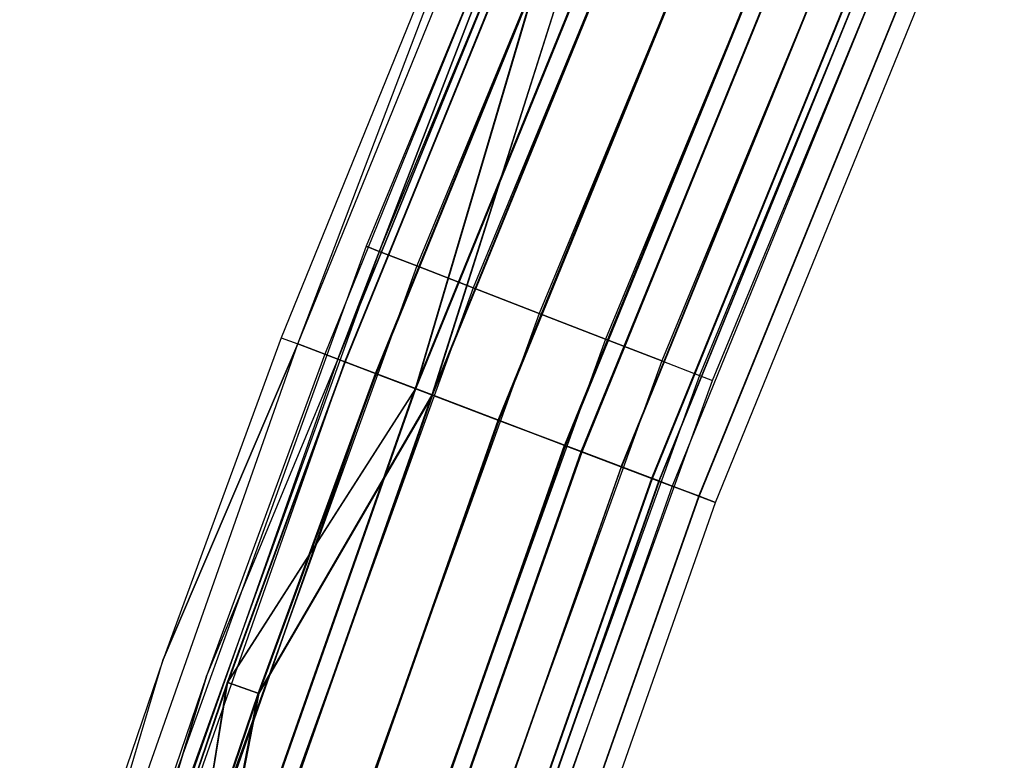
# Model space of a CAD drawing. Extents: x -176 to 176, y -176 to 176.
# Tile 84 of 208: x -167 to -156, y 58 to 66. Entities that reach past the tile are written whole.
import ezdxf

# ---------------------------------------------------------------- set-up
doc = ezdxf.new("R2010")
doc.units = 0
doc.header["$LTSCALE"] = 25.4
doc.layers.get('0').update_dxf_attribs({"linetype": 'CONTINUOUS'})

# ---------------------------------------------------------------- blocks, each defined once
blk = doc.blocks.new('BIURKOWA_B_STL')
at = {"color": 0}
for p, q in [((-160.089, 70.686, 408), (-163.183, 63.217, 408)), ((-160.089, 70.686, 408), (-163.183, 63.217, 408)), ((-160.089, 70.686, 197), (-163.183, 63.217, 197)), ((-160.089, 70.686, 197), (-163.183, 63.217, 197)), ((-159.95, 70.625, 408.765), (-163.041, 63.162, 408.765)), ((-159.95, 70.625, 408.765), (-163.041, 63.162, 408.765)), ((-159.95, 70.625, 407.235), (-163.041, 63.162, 407.235)), ((-159.95, 70.625, 407.235), (-163.041, 63.162, 407.235)), ((-159.95, 70.625, 197.765), (-163.041, 63.162, 197.765)), ((-159.95, 70.625, 197.765), (-163.041, 63.162, 197.765)), ((-159.95, 70.625, 196.235), (-163.041, 63.162, 196.235)), ((-159.95, 70.625, 196.235), (-163.041, 63.162, 196.235)), ((-159.553, 70.45, 409.414), (-162.636, 63.006, 409.414)), ((-159.553, 70.45, 409.414), (-162.636, 63.006, 409.414)), ((-159.553, 70.45, 406.586), (-162.636, 63.006, 406.586)), ((-159.553, 70.45, 406.586), (-162.636, 63.006, 406.586)), ((-159.553, 70.45, 198.414), (-162.636, 63.006, 198.414)), ((-159.553, 70.45, 198.414), (-162.636, 63.006, 198.414)), ((-159.553, 70.45, 195.586), (-162.636, 63.006, 195.586)), ((-159.553, 70.45, 195.586), (-162.636, 63.006, 195.586)), ((-158.959, 70.187, 409.848), (-162.031, 62.771, 409.848)), ((-158.959, 70.187, 409.848), (-162.031, 62.771, 409.848)), ((-158.959, 70.187, 406.152), (-162.031, 62.771, 406.152)), ((-158.959, 70.187, 406.152), (-162.031, 62.771, 406.152)), ((-158.959, 70.187, 198.848), (-162.031, 62.771, 198.848)), ((-158.959, 70.187, 198.848), (-162.031, 62.771, 198.848)), ((-158.959, 70.187, 195.152), (-162.031, 62.771, 195.152)), ((-158.959, 70.187, 195.152), (-162.031, 62.771, 195.152)), ((-163.918, 62.166, 196.044), (-160.723, 70.013, 196.044)), ((-163.918, 62.166, 196.044), (-160.723, 70.013, 196.044)), ((-163.917, 62.166, 408.957), (-160.723, 70.012, 408.957)), ((-163.917, 62.166, 408.957), (-160.723, 70.012, 408.957)), ((-160.971, 69.919, 408), (-164.095, 62.233, 408)), ((-160.971, 69.919, 197), (-164.095, 62.233, 197)), ((-160.971, 69.919, 408), (-164.095, 62.233, 408)), ((-160.971, 69.919, 197), (-164.095, 62.233, 197)), ((-163.918, 62.166, 196.044), (-160.971, 69.919, 197)), ((-163.918, 62.166, 196.044), (-160.971, 69.919, 197)), ((-163.917, 62.166, 408.957), (-160.971, 69.919, 408)), ((-163.917, 62.166, 408.957), (-160.971, 69.919, 408)), ((-158.259, 69.878, 410), (-161.318, 62.495, 410)), ((-158.259, 69.878, 410), (-161.318, 62.495, 410)), ((-158.259, 69.878, 406), (-161.318, 62.495, 406)), ((-158.259, 69.878, 406), (-161.318, 62.495, 406)), ((-158.259, 69.878, 199), (-161.318, 62.495, 199)), ((-158.259, 69.878, 199), (-161.318, 62.495, 199)), ((-158.259, 69.878, 195), (-161.318, 62.495, 195)), ((-158.259, 69.878, 195), (-161.318, 62.495, 195)), ((-160.299, 69.828, 196.235), (-163.486, 62.002, 196.235)), ((-160.299, 69.828, 196.235), (-163.486, 62.002, 196.235)), ((-163.486, 62.002, 408.765), (-160.299, 69.828, 408.765)), ((-163.486, 62.002, 408.765), (-160.299, 69.828, 408.765)), ((-163.411, 61.974, 409.768), (-160.226, 69.796, 409.768)), ((-163.411, 61.974, 409.768), (-160.226, 69.796, 409.768)), ((-163.411, 61.974, 195.233), (-160.226, 69.796, 195.233)), ((-163.411, 61.974, 195.233), (-160.226, 69.796, 195.233)), ((-160.512, 69.72, 197), (-163.628, 62.056, 197)), ((-160.512, 69.72, 408), (-163.628, 62.056, 408)), ((-160.512, 69.72, 197), (-163.628, 62.056, 197)), ((-160.512, 69.72, 408), (-163.628, 62.056, 408)), ((-160.512, 69.72, 197), (-163.486, 62.002, 196.235)), ((-160.512, 69.72, 197), (-163.486, 62.002, 196.235)), ((-163.486, 62.002, 408.765), (-160.512, 69.72, 408)), ((-163.486, 62.002, 408.765), (-160.512, 69.72, 408)), ((-160.299, 69.628, 406.232), (-163.411, 61.974, 406.232)), ((-160.299, 69.628, 406.232), (-163.411, 61.974, 406.232)), ((-160.294, 69.625, 198.773), (-163.406, 61.972, 198.773)), ((-160.294, 69.625, 198.773), (-163.406, 61.972, 198.773)), ((-159.902, 69.655, 195.587), (-163.081, 61.848, 195.587)), ((-159.902, 69.655, 195.587), (-163.081, 61.848, 195.587)), ((-159.902, 69.655, 409.414), (-163.08, 61.848, 409.414)), ((-159.902, 69.655, 409.414), (-163.08, 61.848, 409.414)), ((-162.652, 61.686, 405.69), (-160.299, 69.628, 406.232)), ((-162.652, 61.686, 405.69), (-160.299, 69.628, 406.232)), ((-162.646, 61.684, 199.312), (-160.294, 69.625, 198.773)), ((-162.646, 61.684, 199.312), (-160.294, 69.625, 198.773)), ((-157.559, 69.569, 409.848), (-160.604, 62.218, 409.848)), ((-157.559, 69.569, 409.848), (-160.604, 62.218, 409.848)), ((-157.559, 69.569, 406.152), (-160.604, 62.218, 406.152)), ((-157.559, 69.569, 406.152), (-160.604, 62.218, 406.152)), ((-157.559, 69.569, 198.848), (-160.604, 62.218, 198.848)), ((-157.559, 69.569, 198.848), (-160.604, 62.218, 198.848)), ((-157.559, 69.569, 195.152), (-160.604, 62.218, 195.152)), ((-157.559, 69.569, 195.152), (-160.604, 62.218, 195.152)), ((-163.08, 61.848, 406.586), (-159.975, 69.487, 406.586)), ((-163.08, 61.848, 406.586), (-159.975, 69.487, 406.586)), ((-159.97, 69.485, 198.42), (-163.075, 61.846, 198.42)), ((-159.97, 69.485, 198.42), (-163.075, 61.846, 198.42)), ((-162.654, 61.686, 194.691), (-159.484, 69.473, 194.691)), ((-162.654, 61.686, 194.691), (-159.484, 69.473, 194.691)), ((-162.652, 61.686, 410.31), (-159.482, 69.472, 410.31)), ((-162.652, 61.686, 410.31), (-159.482, 69.472, 410.31)), ((-162.652, 61.686, 405.69), (-159.482, 69.472, 405.69)), ((-162.652, 61.686, 405.69), (-159.482, 69.472, 405.69)), ((-162.646, 61.684, 199.312), (-159.476, 69.469, 199.312)), ((-162.646, 61.684, 199.312), (-159.476, 69.469, 199.312)), ((-159.975, 69.487, 406.586), (-162.473, 61.618, 406.152)), ((-159.975, 69.487, 406.586), (-162.473, 61.618, 406.152)), ((-162.467, 61.616, 198.851), (-159.97, 69.485, 198.42)), ((-162.467, 61.616, 198.851), (-159.97, 69.485, 198.42)), ((-159.308, 69.396, 195.153), (-162.475, 61.619, 195.153)), ((-159.308, 69.396, 195.153), (-162.475, 61.619, 195.153)), ((-159.307, 69.396, 406.152), (-162.473, 61.618, 406.152)), ((-159.307, 69.396, 409.848), (-162.473, 61.618, 409.848)), ((-159.307, 69.396, 406.152), (-162.473, 61.618, 406.152)), ((-159.307, 69.396, 409.848), (-162.473, 61.618, 409.848)), ((-162.467, 61.616, 198.851), (-159.301, 69.393, 198.851)), ((-162.467, 61.616, 198.851), (-159.301, 69.393, 198.851)), ((-156.966, 69.307, 409.414), (-159.999, 61.984, 409.414)), ((-156.966, 69.307, 409.414), (-159.999, 61.984, 409.414)), ((-156.966, 69.307, 406.586), (-159.999, 61.984, 406.586)), ((-156.966, 69.307, 406.586), (-159.999, 61.984, 406.586)), ((-156.966, 69.307, 198.414), (-159.999, 61.984, 198.414)), ((-156.966, 69.307, 198.414), (-159.999, 61.984, 198.414)), ((-156.966, 69.307, 195.586), (-159.999, 61.984, 195.586)), ((-156.966, 69.307, 195.586), (-159.999, 61.984, 195.586)), ((-156.569, 69.132, 408.765), (-159.595, 61.827, 408.765)), ((-156.569, 69.132, 408.765), (-159.595, 61.827, 408.765)), ((-156.569, 69.132, 407.235), (-159.595, 61.827, 407.235)), ((-156.569, 69.132, 407.235), (-159.595, 61.827, 407.235)), ((-156.569, 69.132, 197.765), (-159.595, 61.827, 197.765)), ((-156.569, 69.132, 197.765), (-159.595, 61.827, 197.765)), ((-156.569, 69.132, 196.235), (-159.595, 61.827, 196.235)), ((-156.569, 69.132, 196.235), (-159.595, 61.827, 196.235)), ((-161.76, 61.347, 194.5), (-158.607, 69.091, 194.5)), ((-161.76, 61.347, 194.5), (-158.607, 69.091, 194.5)), ((-161.76, 61.347, 195), (-158.607, 69.091, 195)), ((-161.76, 61.347, 195), (-158.607, 69.091, 195)), ((-161.758, 61.347, 410.5), (-158.605, 69.09, 410.5)), ((-161.758, 61.347, 410.5), (-158.605, 69.09, 410.5)), ((-161.758, 61.347, 405.5), (-158.605, 69.09, 405.5)), ((-161.758, 61.347, 405.5), (-158.605, 69.09, 405.5)), ((-158.605, 69.09, 406), (-161.758, 61.347, 406)), ((-158.605, 69.09, 406), (-161.758, 61.347, 406)), ((-158.605, 69.09, 410), (-161.758, 61.347, 410)), ((-158.605, 69.09, 410), (-161.758, 61.347, 410)), ((-161.752, 61.344, 199.5), (-158.599, 69.087, 199.5)), ((-161.752, 61.344, 199.5), (-158.599, 69.087, 199.5)), ((-158.599, 69.087, 199), (-161.752, 61.344, 199)), ((-158.599, 69.087, 199), (-161.752, 61.344, 199)), ((-159.453, 61.772, 408), (-156.43, 69.07, 408)), ((-159.453, 61.772, 408), (-156.43, 69.07, 408)), ((-159.453, 61.772, 197), (-156.43, 69.07, 197)), ((-159.453, 61.772, 197), (-156.43, 69.07, 197)), ((-157.906, 68.785, 195.151), (-161.045, 61.076, 195.151)), ((-157.906, 68.785, 195.151), (-161.045, 61.076, 195.151)), ((-161.042, 61.075, 409.848), (-157.903, 68.784, 409.848)), ((-157.903, 68.784, 406.152), (-161.042, 61.075, 406.152)), ((-157.903, 68.784, 406.152), (-161.042, 61.075, 406.152)), ((-161.042, 61.075, 409.848), (-157.903, 68.784, 409.848)), ((-157.898, 68.782, 198.845), (-161.037, 61.073, 198.845)), ((-157.898, 68.782, 198.845), (-161.037, 61.073, 198.845)), ((-160.866, 61.008, 194.689), (-157.73, 68.709, 194.689)), ((-160.866, 61.008, 194.689), (-157.73, 68.709, 194.689)), ((-160.863, 61.007, 410.31), (-157.728, 68.708, 410.31)), ((-160.863, 61.007, 410.31), (-157.728, 68.708, 410.31)), ((-160.863, 61.007, 405.69), (-157.728, 68.708, 405.69)), ((-160.863, 61.007, 405.69), (-157.728, 68.708, 405.69)), ((-160.858, 61.005, 199.307), (-157.723, 68.706, 199.307)), ((-160.858, 61.005, 199.307), (-157.723, 68.706, 199.307)), ((-157.311, 68.526, 195.583), (-160.438, 60.846, 195.583)), ((-157.311, 68.526, 195.583), (-160.438, 60.846, 195.583)), ((-157.309, 68.525, 409.414), (-160.436, 60.845, 409.414)), ((-157.309, 68.525, 409.414), (-160.436, 60.845, 409.414)), ((-160.436, 60.845, 406.586), (-157.309, 68.525, 406.586)), ((-160.436, 60.845, 406.586), (-157.309, 68.525, 406.586)), ((-157.305, 68.524, 198.41), (-160.432, 60.844, 198.41)), ((-157.305, 68.524, 198.41), (-160.432, 60.844, 198.41)), ((-160.107, 60.721, 195.23), (-156.987, 68.385, 195.23)), ((-160.107, 60.721, 195.23), (-156.987, 68.385, 195.23)), ((-160.105, 60.72, 409.768), (-156.984, 68.384, 409.768)), ((-160.105, 60.72, 409.768), (-156.984, 68.384, 409.768)), ((-160.105, 60.72, 406.232), (-156.984, 68.384, 406.232)), ((-160.105, 60.72, 406.232), (-156.984, 68.384, 406.232)), ((-160.101, 60.718, 198.764), (-156.981, 68.383, 198.764)), ((-160.101, 60.718, 198.764), (-156.981, 68.383, 198.764)), ((-156.912, 68.353, 196.231), (-160.032, 60.692, 196.231)), ((-156.912, 68.353, 196.231), (-160.032, 60.692, 196.231)), ((-156.911, 68.352, 408.765), (-160.03, 60.691, 408.765)), ((-156.911, 68.352, 408.765), (-160.03, 60.691, 408.765)), ((-156.911, 68.352, 407.235), (-160.03, 60.691, 407.235)), ((-156.911, 68.352, 407.235), (-160.03, 60.691, 407.235)), ((-160.028, 60.691, 197.761), (-156.909, 68.351, 197.761)), ((-160.028, 60.691, 197.761), (-156.909, 68.351, 197.761)), ((-156.771, 68.291, 196.996), (-159.888, 60.637, 196.996)), ((-156.771, 68.291, 196.996), (-159.888, 60.637, 196.996)), ((-156.771, 68.291, 408), (-159.888, 60.637, 408)), ((-156.771, 68.291, 408), (-159.888, 60.637, 408)), ((-159.6, 60.528, 196.04), (-156.489, 68.168, 196.04)), ((-159.6, 60.528, 196.04), (-156.489, 68.168, 196.04)), ((-159.598, 60.528, 408.957), (-156.488, 68.168, 408.957)), ((-159.598, 60.528, 408.957), (-156.488, 68.168, 408.957)), ((-159.598, 60.528, 407.043), (-156.488, 68.168, 407.043)), ((-159.598, 60.528, 407.043), (-156.488, 68.168, 407.043)), ((-159.596, 60.527, 197.952), (-156.486, 68.167, 197.952)), ((-159.596, 60.527, 197.952), (-156.486, 68.167, 197.952)), ((-159.42, 60.46, 408), (-156.313, 68.092, 408)), ((-159.42, 60.46, 408), (-156.313, 68.092, 408)), ((-159.42, 60.46, 196.996), (-156.313, 68.092, 196.996)), ((-159.42, 60.46, 196.996), (-156.313, 68.092, 196.996)), ((-163.183, 63.217, 408), (-165.928, 55.613, 408)), ((-163.183, 63.217, 408), (-165.928, 55.613, 408)), ((-163.183, 63.217, 197), (-165.928, 55.613, 197)), ((-163.183, 63.217, 197), (-165.928, 55.613, 197)), ((-163.041, 63.162, 408.765), (-165.784, 55.565, 408.765)), ((-163.041, 63.162, 408.765), (-165.784, 55.565, 408.765)), ((-163.041, 63.162, 407.235), (-165.784, 55.565, 407.235)), ((-163.041, 63.162, 407.235), (-165.784, 55.565, 407.235)), ((-163.041, 63.162, 197.765), (-165.784, 55.565, 197.765)), ((-163.041, 63.162, 197.765), (-165.784, 55.565, 197.765)), ((-163.041, 63.162, 196.235), (-165.784, 55.565, 196.235)), ((-163.041, 63.162, 196.235), (-165.784, 55.565, 196.235)), ((-163.183, 63.217, 408), (-163.041, 63.162, 408.765)), ((-163.183, 63.217, 408), (-163.041, 63.162, 408.765)), ((-163.041, 63.162, 407.235), (-163.183, 63.217, 408)), ((-163.041, 63.162, 407.235), (-163.183, 63.217, 408)), ((-163.183, 63.217, 197), (-163.041, 63.162, 197.765)), ((-163.183, 63.217, 197), (-163.041, 63.162, 197.765)), ((-163.041, 63.162, 196.235), (-163.183, 63.217, 197)), ((-163.041, 63.162, 196.235), (-163.183, 63.217, 197)), ((-163.041, 63.162, 408.765), (-162.636, 63.006, 409.414)), ((-163.041, 63.162, 408.765), (-162.636, 63.006, 409.414)), ((-162.636, 63.006, 406.586), (-163.041, 63.162, 407.235)), ((-162.636, 63.006, 406.586), (-163.041, 63.162, 407.235)), ((-163.041, 63.162, 197.765), (-162.636, 63.006, 198.414)), ((-163.041, 63.162, 197.765), (-162.636, 63.006, 198.414)), ((-162.636, 63.006, 195.586), (-163.041, 63.162, 196.235)), ((-162.636, 63.006, 195.586), (-163.041, 63.162, 196.235)), ((-162.636, 63.006, 409.414), (-165.373, 55.427, 409.414)), ((-162.636, 63.006, 409.414), (-165.373, 55.427, 409.414)), ((-162.636, 63.006, 406.586), (-165.373, 55.427, 406.586)), ((-162.636, 63.006, 406.586), (-165.373, 55.427, 406.586)), ((-162.636, 63.006, 198.414), (-165.373, 55.427, 198.414)), ((-162.636, 63.006, 198.414), (-165.373, 55.427, 198.414)), ((-162.636, 63.006, 195.586), (-165.373, 55.427, 195.586)), ((-162.636, 63.006, 195.586), (-165.373, 55.427, 195.586)), ((-162.636, 63.006, 409.414), (-162.031, 62.771, 409.848)), ((-162.636, 63.006, 409.414), (-162.031, 62.771, 409.848)), ((-162.031, 62.771, 406.152), (-162.636, 63.006, 406.586)), ((-162.031, 62.771, 406.152), (-162.636, 63.006, 406.586)), ((-162.636, 63.006, 198.414), (-162.031, 62.771, 198.848)), ((-162.636, 63.006, 198.414), (-162.031, 62.771, 198.848)), ((-162.031, 62.771, 195.152), (-162.636, 63.006, 195.586)), ((-162.031, 62.771, 195.152), (-162.636, 63.006, 195.586)), ((-162.031, 62.771, 409.848), (-164.757, 55.221, 409.848)), ((-162.031, 62.771, 409.848), (-164.757, 55.221, 409.848)), ((-162.031, 62.771, 406.152), (-164.757, 55.221, 406.152)), ((-162.031, 62.771, 406.152), (-164.757, 55.221, 406.152)), ((-162.031, 62.771, 198.848), (-164.757, 55.221, 198.848)), ((-162.031, 62.771, 198.848), (-164.757, 55.221, 198.848)), ((-162.031, 62.771, 195.152), (-164.757, 55.221, 195.152)), ((-162.031, 62.771, 195.152), (-164.757, 55.221, 195.152)), ((-162.031, 62.771, 409.848), (-161.318, 62.495, 410)), ((-162.031, 62.771, 409.848), (-161.318, 62.495, 410)), ((-161.318, 62.495, 406), (-162.031, 62.771, 406.152)), ((-161.318, 62.495, 406), (-162.031, 62.771, 406.152)), ((-162.031, 62.771, 198.848), (-161.318, 62.495, 199)), ((-162.031, 62.771, 198.848), (-161.318, 62.495, 199)), ((-161.318, 62.495, 195), (-162.031, 62.771, 195.152)), ((-161.318, 62.495, 195), (-162.031, 62.771, 195.152)), ((-161.318, 62.495, 410), (-164.032, 54.978, 410)), ((-161.318, 62.495, 410), (-164.032, 54.978, 410)), ((-161.318, 62.495, 406), (-164.032, 54.978, 406)), ((-161.318, 62.495, 406), (-164.032, 54.978, 406)), ((-161.318, 62.495, 199), (-164.032, 54.978, 199)), ((-161.318, 62.495, 199), (-164.032, 54.978, 199)), ((-161.318, 62.495, 195), (-164.032, 54.978, 195)), ((-161.318, 62.495, 195), (-164.032, 54.978, 195)), ((-161.318, 62.495, 410), (-160.604, 62.218, 409.848)), ((-161.318, 62.495, 410), (-160.604, 62.218, 409.848)), ((-160.604, 62.218, 406.152), (-161.318, 62.495, 406)), ((-160.604, 62.218, 406.152), (-161.318, 62.495, 406)), ((-161.318, 62.495, 199), (-160.604, 62.218, 198.848)), ((-161.318, 62.495, 199), (-160.604, 62.218, 198.848)), ((-160.604, 62.218, 195.152), (-161.318, 62.495, 195)), ((-160.604, 62.218, 195.152), (-161.318, 62.495, 195)), ((-164.095, 62.233, 408), (-165.367, 58.771, 408)), ((-164.095, 62.233, 197), (-165.367, 58.771, 197)), ((-164.095, 62.233, 408), (-165.367, 58.771, 408)), ((-164.095, 62.233, 197), (-165.367, 58.771, 197)), ((-164.095, 62.233, 408), (-163.917, 62.166, 408.957)), ((-164.095, 62.233, 408), (-163.917, 62.166, 408.957)), ((-164.095, 62.233, 197), (-164.095, 62.233, 408)), ((-164.095, 62.233, 197), (-164.095, 62.233, 408)), ((-164.095, 62.233, 197), (-163.918, 62.166, 196.044)), ((-164.095, 62.233, 197), (-163.918, 62.166, 196.044)), ((-160.604, 62.218, 409.848), (-163.306, 54.735, 409.848)), ((-160.604, 62.218, 409.848), (-163.306, 54.735, 409.848)), ((-160.604, 62.218, 406.152), (-163.306, 54.735, 406.152)), ((-160.604, 62.218, 406.152), (-163.306, 54.735, 406.152)), ((-160.604, 62.218, 198.848), (-163.306, 54.735, 198.848)), ((-160.604, 62.218, 198.848), (-163.306, 54.735, 198.848)), ((-160.604, 62.218, 195.152), (-163.306, 54.735, 195.152)), ((-160.604, 62.218, 195.152), (-163.306, 54.735, 195.152)), ((-160.604, 62.218, 409.848), (-159.999, 61.984, 409.414)), ((-160.604, 62.218, 409.848), (-159.999, 61.984, 409.414)), ((-159.999, 61.984, 406.586), (-160.604, 62.218, 406.152)), ((-159.999, 61.984, 406.586), (-160.604, 62.218, 406.152)), ((-160.604, 62.218, 198.848), (-159.999, 61.984, 198.414)), ((-160.604, 62.218, 198.848), (-159.999, 61.984, 198.414)), ((-159.999, 61.984, 195.586), (-160.604, 62.218, 195.152)), ((-159.999, 61.984, 195.586), (-160.604, 62.218, 195.152)), ((-166.73, 54.174, 196.044), (-163.918, 62.166, 196.044)), ((-166.73, 54.174, 196.044), (-163.918, 62.166, 196.044)), ((-166.729, 54.174, 408.957), (-163.917, 62.166, 408.957)), ((-166.729, 54.174, 408.957), (-163.917, 62.166, 408.957)), ((-165.367, 58.771, 408), (-163.917, 62.166, 408.957)), ((-165.367, 58.771, 408), (-163.917, 62.166, 408.957)), ((-163.918, 62.166, 196.044), (-165.367, 58.771, 197)), ((-163.918, 62.166, 196.044), (-165.367, 58.771, 197)), ((-163.918, 62.166, 196.044), (-163.411, 61.974, 195.233)), ((-163.918, 62.166, 196.044), (-163.411, 61.974, 195.233)), ((-163.411, 61.974, 409.768), (-163.917, 62.166, 408.957)), ((-163.411, 61.974, 409.768), (-163.917, 62.166, 408.957)), ((-163.486, 62.002, 196.235), (-166.29, 54.031, 196.235)), ((-163.486, 62.002, 196.235), (-166.29, 54.031, 196.235)), ((-163.486, 62.002, 408.765), (-166.29, 54.031, 408.765)), ((-163.486, 62.002, 408.765), (-166.29, 54.031, 408.765)), ((-163.628, 62.056, 197), (-164.896, 58.604, 197)), ((-163.628, 62.056, 408), (-164.896, 58.604, 408)), ((-163.628, 62.056, 197), (-164.896, 58.604, 197)), ((-163.628, 62.056, 408), (-164.896, 58.604, 408)), ((-163.486, 62.002, 196.235), (-164.896, 58.604, 197)), ((-163.486, 62.002, 196.235), (-164.896, 58.604, 197)), ((-163.486, 62.002, 408.765), (-164.896, 58.604, 408)), ((-163.486, 62.002, 408.765), (-164.896, 58.604, 408)), ((-163.628, 62.056, 197), (-163.486, 62.002, 196.235)), ((-163.628, 62.056, 197), (-163.486, 62.002, 196.235)), ((-163.628, 62.056, 408), (-163.628, 62.056, 197)), ((-163.628, 62.056, 408), (-163.628, 62.056, 197)), ((-163.628, 62.056, 408), (-163.486, 62.002, 408.765)), ((-163.628, 62.056, 408), (-163.486, 62.002, 408.765)), ((-163.081, 61.848, 195.587), (-163.486, 62.002, 196.235)), ((-163.081, 61.848, 195.587), (-163.486, 62.002, 196.235)), ((-163.486, 62.002, 408.765), (-163.08, 61.848, 409.414)), ((-163.486, 62.002, 408.765), (-163.08, 61.848, 409.414)), ((-166.215, 54.006, 195.233), (-163.411, 61.974, 195.233)), ((-166.215, 54.006, 195.233), (-163.411, 61.974, 195.233)), ((-166.214, 54.006, 409.768), (-163.411, 61.974, 409.768)), ((-166.214, 54.006, 409.768), (-163.411, 61.974, 409.768)), ((-163.411, 61.974, 406.232), (-164.677, 58.526, 406.232)), ((-163.411, 61.974, 406.232), (-164.677, 58.526, 406.232)), ((-163.406, 61.972, 198.773), (-164.672, 58.524, 198.773)), ((-163.406, 61.972, 198.773), (-164.672, 58.524, 198.773)), ((-163.08, 61.848, 406.586), (-163.411, 61.974, 406.232)), ((-163.08, 61.848, 406.586), (-163.411, 61.974, 406.232)), ((-163.411, 61.974, 406.232), (-162.652, 61.686, 405.69)), ((-162.652, 61.686, 410.31), (-163.411, 61.974, 409.768)), ((-162.652, 61.686, 410.31), (-163.411, 61.974, 409.768)), ((-163.411, 61.974, 406.232), (-162.652, 61.686, 405.69)), ((-163.411, 61.974, 195.233), (-162.654, 61.686, 194.691)), ((-163.411, 61.974, 195.233), (-162.654, 61.686, 194.691)), ((-163.406, 61.972, 198.773), (-162.646, 61.684, 199.312)), ((-163.406, 61.972, 198.773), (-162.646, 61.684, 199.312)), ((-163.075, 61.846, 198.42), (-163.406, 61.972, 198.773)), ((-163.075, 61.846, 198.42), (-163.406, 61.972, 198.773)), ((-159.999, 61.984, 409.414), (-162.691, 54.528, 409.414)), ((-159.999, 61.984, 409.414), (-162.691, 54.528, 409.414)), ((-159.999, 61.984, 406.586), (-162.691, 54.528, 406.586)), ((-159.999, 61.984, 406.586), (-162.691, 54.528, 406.586)), ((-159.999, 61.984, 198.414), (-162.691, 54.528, 198.414)), ((-159.999, 61.984, 198.414), (-162.691, 54.528, 198.414)), ((-159.999, 61.984, 195.586), (-162.691, 54.528, 195.586)), ((-159.999, 61.984, 195.586), (-162.691, 54.528, 195.586)), ((-159.999, 61.984, 409.414), (-159.595, 61.827, 408.765)), ((-159.999, 61.984, 409.414), (-159.595, 61.827, 408.765)), ((-159.999, 61.984, 406.586), (-159.595, 61.827, 407.235)), ((-159.999, 61.984, 406.586), (-159.595, 61.827, 407.235)), ((-159.999, 61.984, 198.414), (-159.595, 61.827, 197.765)), ((-159.999, 61.984, 198.414), (-159.595, 61.827, 197.765)), ((-159.999, 61.984, 195.586), (-159.595, 61.827, 196.235)), ((-159.999, 61.984, 195.586), (-159.595, 61.827, 196.235)), ((-163.081, 61.848, 195.587), (-165.879, 53.897, 195.587)), ((-163.081, 61.848, 195.587), (-165.879, 53.897, 195.587)), ((-163.08, 61.848, 409.414), (-165.878, 53.897, 409.414)), ((-163.08, 61.848, 409.414), (-165.878, 53.897, 409.414)), ((-164.344, 58.408, 406.586), (-163.08, 61.848, 406.586)), ((-164.344, 58.408, 406.586), (-163.08, 61.848, 406.586)), ((-163.075, 61.846, 198.42), (-164.338, 58.406, 198.42)), ((-163.075, 61.846, 198.42), (-164.338, 58.406, 198.42)), ((-162.475, 61.619, 195.153), (-163.081, 61.848, 195.587)), ((-162.475, 61.619, 195.153), (-163.081, 61.848, 195.587)), ((-163.08, 61.848, 409.414), (-162.473, 61.618, 409.848)), ((-163.08, 61.848, 406.586), (-162.473, 61.618, 406.152)), ((-163.08, 61.848, 406.586), (-162.473, 61.618, 406.152)), ((-163.08, 61.848, 409.414), (-162.473, 61.618, 409.848)), ((-163.075, 61.846, 198.42), (-162.467, 61.616, 198.851)), ((-163.075, 61.846, 198.42), (-162.467, 61.616, 198.851)), ((-159.595, 61.827, 408.765), (-162.28, 54.391, 408.765)), ((-159.595, 61.827, 408.765), (-162.28, 54.391, 408.765)), ((-159.595, 61.827, 407.235), (-162.28, 54.391, 407.235)), ((-159.595, 61.827, 407.235), (-162.28, 54.391, 407.235)), ((-159.595, 61.827, 197.765), (-162.28, 54.391, 197.765)), ((-159.595, 61.827, 197.765), (-162.28, 54.391, 197.765)), ((-159.595, 61.827, 196.235), (-162.28, 54.391, 196.235)), ((-159.595, 61.827, 196.235), (-162.28, 54.391, 196.235)), ((-159.595, 61.827, 408.765), (-159.453, 61.772, 408)), ((-159.595, 61.827, 408.765), (-159.453, 61.772, 408)), ((-159.595, 61.827, 407.235), (-159.453, 61.772, 408)), ((-159.595, 61.827, 407.235), (-159.453, 61.772, 408)), ((-159.595, 61.827, 197.765), (-159.453, 61.772, 197)), ((-159.595, 61.827, 197.765), (-159.453, 61.772, 197)), ((-159.595, 61.827, 196.235), (-159.453, 61.772, 197)), ((-159.595, 61.827, 196.235), (-159.453, 61.772, 197)), ((-165.444, 53.756, 194.691), (-162.654, 61.686, 194.691)), ((-165.444, 53.756, 194.691), (-162.654, 61.686, 194.691)), ((-165.443, 53.756, 410.31), (-162.652, 61.686, 410.31)), ((-165.443, 53.756, 410.31), (-162.652, 61.686, 410.31)), ((-165.443, 53.756, 405.69), (-162.652, 61.686, 405.69)), ((-165.443, 53.756, 405.69), (-162.652, 61.686, 405.69)), ((-165.436, 53.753, 199.312), (-162.646, 61.684, 199.312)), ((-165.436, 53.753, 199.312), (-162.646, 61.684, 199.312)), ((-162.652, 61.686, 405.69), (-164.677, 58.526, 406.232)), ((-162.652, 61.686, 405.69), (-164.677, 58.526, 406.232)), ((-164.672, 58.524, 198.773), (-162.646, 61.684, 199.312)), ((-164.672, 58.524, 198.773), (-162.646, 61.684, 199.312)), ((-162.654, 61.686, 194.691), (-161.76, 61.347, 194.5)), ((-162.654, 61.686, 194.691), (-161.76, 61.347, 194.5)), ((-161.758, 61.347, 410.5), (-162.652, 61.686, 410.31)), ((-162.652, 61.686, 405.69), (-161.758, 61.347, 405.5)), ((-161.758, 61.347, 410.5), (-162.652, 61.686, 410.31)), ((-162.652, 61.686, 405.69), (-161.758, 61.347, 405.5)), ((-161.752, 61.344, 199.5), (-162.646, 61.684, 199.312)), ((-161.752, 61.344, 199.5), (-162.646, 61.684, 199.312)), ((-162.135, 54.342, 408), (-159.453, 61.772, 408)), ((-162.135, 54.342, 408), (-159.453, 61.772, 408)), ((-162.135, 54.342, 197), (-159.453, 61.772, 197)), ((-162.135, 54.342, 197), (-159.453, 61.772, 197)), ((-162.475, 61.619, 195.153), (-165.262, 53.697, 195.153)), ((-162.475, 61.619, 195.153), (-165.262, 53.697, 195.153)), ((-162.473, 61.618, 406.152), (-165.261, 53.696, 406.152)), ((-162.473, 61.618, 406.152), (-165.261, 53.696, 406.152)), ((-162.473, 61.618, 409.848), (-165.261, 53.696, 409.848)), ((-162.473, 61.618, 409.848), (-165.261, 53.696, 409.848)), ((-162.467, 61.616, 198.851), (-165.254, 53.694, 198.851)), ((-162.467, 61.616, 198.851), (-165.254, 53.694, 198.851)), ((-162.473, 61.618, 406.152), (-164.344, 58.408, 406.586)), ((-162.473, 61.618, 406.152), (-164.344, 58.408, 406.586)), ((-162.467, 61.616, 198.851), (-164.338, 58.406, 198.42)), ((-162.467, 61.616, 198.851), (-164.338, 58.406, 198.42)), ((-161.76, 61.347, 195), (-162.475, 61.619, 195.153)), ((-161.76, 61.347, 195), (-162.475, 61.619, 195.153)), ((-161.758, 61.347, 406), (-162.473, 61.618, 406.152)), ((-161.758, 61.347, 406), (-162.473, 61.618, 406.152)), ((-162.473, 61.618, 409.848), (-161.758, 61.347, 410)), ((-162.473, 61.618, 409.848), (-161.758, 61.347, 410)), ((-162.467, 61.616, 198.851), (-161.752, 61.344, 199)), ((-162.467, 61.616, 198.851), (-161.752, 61.344, 199)), ((-164.535, 53.461, 194.5), (-161.76, 61.347, 194.5)), ((-164.535, 53.461, 194.5), (-161.76, 61.347, 194.5)), ((-161.76, 61.347, 195), (-164.535, 53.461, 195)), ((-161.76, 61.347, 195), (-164.535, 53.461, 195)), ((-164.533, 53.46, 410.5), (-161.758, 61.347, 410.5)), ((-164.533, 53.46, 410.5), (-161.758, 61.347, 410.5)), ((-164.533, 53.46, 405.5), (-161.758, 61.347, 405.5)), ((-164.533, 53.46, 405.5), (-161.758, 61.347, 405.5)), ((-164.533, 53.46, 410), (-161.758, 61.347, 410)), ((-161.758, 61.347, 406), (-164.533, 53.46, 406)), ((-161.758, 61.347, 406), (-164.533, 53.46, 406)), ((-164.533, 53.46, 410), (-161.758, 61.347, 410)), ((-164.526, 53.458, 199.5), (-161.752, 61.344, 199.5)), ((-164.526, 53.458, 199.5), (-161.752, 61.344, 199.5)), ((-161.752, 61.344, 199), (-164.526, 53.458, 199)), ((-161.752, 61.344, 199), (-164.526, 53.458, 199)), ((-161.76, 61.347, 194.5), (-160.866, 61.008, 194.689)), ((-161.76, 61.347, 194.5), (-160.866, 61.008, 194.689)), ((-161.76, 61.347, 195), (-161.045, 61.076, 195.151)), ((-161.76, 61.347, 195), (-161.045, 61.076, 195.151)), ((-160.863, 61.007, 410.31), (-161.758, 61.347, 410.5)), ((-161.758, 61.347, 405.5), (-160.863, 61.007, 405.69)), ((-160.863, 61.007, 410.31), (-161.758, 61.347, 410.5)), ((-161.758, 61.347, 405.5), (-160.863, 61.007, 405.69)), ((-161.042, 61.075, 409.848), (-161.758, 61.347, 410)), ((-161.042, 61.075, 406.152), (-161.758, 61.347, 406)), ((-161.042, 61.075, 406.152), (-161.758, 61.347, 406)), ((-161.042, 61.075, 409.848), (-161.758, 61.347, 410)), ((-160.858, 61.005, 199.307), (-161.752, 61.344, 199.5)), ((-160.858, 61.005, 199.307), (-161.752, 61.344, 199.5)), ((-161.752, 61.344, 199), (-161.037, 61.073, 198.845)), ((-161.752, 61.344, 199), (-161.037, 61.073, 198.845)), ((-163.807, 53.224, 195.151), (-161.045, 61.076, 195.151)), ((-163.807, 53.224, 195.151), (-161.045, 61.076, 195.151)), ((-161.042, 61.075, 409.848), (-163.805, 53.223, 409.848)), ((-161.042, 61.075, 409.848), (-163.805, 53.223, 409.848)), ((-161.042, 61.075, 406.152), (-163.805, 53.223, 406.152)), ((-161.042, 61.075, 406.152), (-163.805, 53.223, 406.152)), ((-161.037, 61.073, 198.845), (-163.799, 53.222, 198.845)), ((-161.037, 61.073, 198.845), (-163.799, 53.222, 198.845)), ((-160.438, 60.846, 195.583), (-161.045, 61.076, 195.151)), ((-160.438, 60.846, 195.583), (-161.045, 61.076, 195.151)), ((-161.042, 61.075, 409.848), (-160.436, 60.845, 409.414)), ((-161.042, 61.075, 409.848), (-160.436, 60.845, 409.414)), ((-160.436, 60.845, 406.586), (-161.042, 61.075, 406.152)), ((-160.436, 60.845, 406.586), (-161.042, 61.075, 406.152)), ((-161.037, 61.073, 198.845), (-160.432, 60.844, 198.41)), ((-161.037, 61.073, 198.845), (-160.432, 60.844, 198.41)), ((-163.625, 53.165, 194.689), (-160.866, 61.008, 194.689)), ((-163.625, 53.165, 194.689), (-160.866, 61.008, 194.689)), ((-163.623, 53.164, 410.31), (-160.863, 61.007, 410.31)), ((-163.623, 53.164, 410.31), (-160.863, 61.007, 410.31)), ((-163.623, 53.164, 405.69), (-160.863, 61.007, 405.69)), ((-163.623, 53.164, 405.69), (-160.863, 61.007, 405.69)), ((-163.617, 53.163, 199.307), (-160.858, 61.005, 199.307)), ((-163.617, 53.163, 199.307), (-160.858, 61.005, 199.307)), ((-160.866, 61.008, 194.689), (-160.107, 60.721, 195.23)), ((-160.866, 61.008, 194.689), (-160.107, 60.721, 195.23)), ((-160.105, 60.72, 409.768), (-160.863, 61.007, 410.31)), ((-160.863, 61.007, 405.69), (-160.105, 60.72, 406.232)), ((-160.105, 60.72, 409.768), (-160.863, 61.007, 410.31)), ((-160.863, 61.007, 405.69), (-160.105, 60.72, 406.232)), ((-160.101, 60.718, 198.764), (-160.858, 61.005, 199.307)), ((-160.101, 60.718, 198.764), (-160.858, 61.005, 199.307)), ((-160.438, 60.846, 195.583), (-163.19, 53.024, 195.583)), ((-160.438, 60.846, 195.583), (-163.19, 53.024, 195.583)), ((-160.436, 60.845, 409.414), (-163.188, 53.023, 409.414)), ((-160.436, 60.845, 409.414), (-163.188, 53.023, 409.414)), ((-160.436, 60.845, 406.586), (-163.188, 53.023, 406.586)), ((-160.436, 60.845, 406.586), (-163.188, 53.023, 406.586)), ((-163.184, 53.022, 198.41), (-160.432, 60.844, 198.41)), ((-163.184, 53.022, 198.41), (-160.432, 60.844, 198.41)), ((-160.032, 60.692, 196.231), (-160.438, 60.846, 195.583)), ((-160.032, 60.692, 196.231), (-160.438, 60.846, 195.583)), ((-160.436, 60.845, 409.414), (-160.03, 60.691, 408.765)), ((-160.436, 60.845, 409.414), (-160.03, 60.691, 408.765)), ((-160.436, 60.845, 406.586), (-160.03, 60.691, 407.235)), ((-160.436, 60.845, 406.586), (-160.03, 60.691, 407.235)), ((-160.028, 60.691, 197.761), (-160.432, 60.844, 198.41)), ((-160.028, 60.691, 197.761), (-160.432, 60.844, 198.41)), ((-162.854, 52.914, 195.23), (-160.107, 60.721, 195.23)), ((-162.854, 52.914, 195.23), (-160.107, 60.721, 195.23)), ((-162.852, 52.914, 409.768), (-160.105, 60.72, 409.768)), ((-162.852, 52.914, 409.768), (-160.105, 60.72, 409.768)), ((-162.852, 52.914, 406.232), (-160.105, 60.72, 406.232)), ((-162.852, 52.914, 406.232), (-160.105, 60.72, 406.232)), ((-162.848, 52.912, 198.764), (-160.101, 60.718, 198.764)), ((-162.848, 52.912, 198.764), (-160.101, 60.718, 198.764)), ((-160.032, 60.692, 196.231), (-162.777, 52.889, 196.231)), ((-160.032, 60.692, 196.231), (-162.777, 52.889, 196.231)), ((-160.03, 60.691, 408.765), (-162.775, 52.889, 408.765)), ((-160.03, 60.691, 408.765), (-162.775, 52.889, 408.765)), ((-162.775, 52.889, 407.235), (-160.03, 60.691, 407.235)), ((-162.775, 52.889, 407.235), (-160.03, 60.691, 407.235)), ((-160.028, 60.691, 197.761), (-162.774, 52.888, 197.761)), ((-160.028, 60.691, 197.761), (-162.774, 52.888, 197.761)), ((-159.888, 60.637, 196.996), (-162.631, 52.842, 196.996)), ((-159.888, 60.637, 196.996), (-162.631, 52.842, 196.996)), ((-159.888, 60.637, 408), (-162.631, 52.842, 408)), ((-159.888, 60.637, 408), (-162.631, 52.842, 408)), ((-160.107, 60.721, 195.23), (-159.6, 60.528, 196.04)), ((-160.107, 60.721, 195.23), (-159.6, 60.528, 196.04)), ((-159.598, 60.528, 408.957), (-160.105, 60.72, 409.768)), ((-160.105, 60.72, 406.232), (-159.598, 60.528, 407.043)), ((-159.598, 60.528, 408.957), (-160.105, 60.72, 409.768)), ((-160.105, 60.72, 406.232), (-159.598, 60.528, 407.043)), ((-159.596, 60.527, 197.952), (-160.101, 60.718, 198.764)), ((-159.596, 60.527, 197.952), (-160.101, 60.718, 198.764)), ((-159.888, 60.637, 196.996), (-160.032, 60.692, 196.231)), ((-159.888, 60.637, 196.996), (-160.032, 60.692, 196.231)), ((-160.03, 60.691, 408.765), (-159.888, 60.637, 408)), ((-160.03, 60.691, 408.765), (-159.888, 60.637, 408)), ((-159.888, 60.637, 408), (-160.03, 60.691, 407.235)), ((-159.888, 60.637, 408), (-160.03, 60.691, 407.235)), ((-160.028, 60.691, 197.761), (-159.888, 60.637, 196.996)), ((-160.028, 60.691, 197.761), (-159.888, 60.637, 196.996)), ((-162.338, 52.747, 196.04), (-159.6, 60.528, 196.04)), ((-162.338, 52.747, 196.04), (-159.6, 60.528, 196.04)), ((-162.336, 52.746, 408.957), (-159.598, 60.528, 408.957)), ((-162.336, 52.746, 408.957), (-159.598, 60.528, 408.957)), ((-162.336, 52.746, 407.043), (-159.598, 60.528, 407.043)), ((-162.336, 52.746, 407.043), (-159.598, 60.528, 407.043)), ((-162.334, 52.746, 197.952), (-159.596, 60.527, 197.952)), ((-162.334, 52.746, 197.952), (-159.596, 60.527, 197.952)), ((-159.6, 60.528, 196.04), (-159.42, 60.46, 196.996)), ((-159.6, 60.528, 196.04), (-159.42, 60.46, 196.996)), ((-159.42, 60.46, 408), (-159.598, 60.528, 408.957)), ((-159.598, 60.528, 407.043), (-159.42, 60.46, 408)), ((-159.42, 60.46, 408), (-159.598, 60.528, 408.957)), ((-159.598, 60.528, 407.043), (-159.42, 60.46, 408)), ((-159.42, 60.46, 196.996), (-159.596, 60.527, 197.952)), ((-159.42, 60.46, 196.996), (-159.596, 60.527, 197.952)), ((-162.155, 52.687, 408), (-159.42, 60.46, 408)), ((-162.155, 52.687, 408), (-159.42, 60.46, 408)), ((-162.155, 52.687, 196.996), (-159.42, 60.46, 196.996)), ((-162.155, 52.687, 196.996), (-159.42, 60.46, 196.996)), ((-165.367, 58.771, 408), (-166.91, 54.232, 408)), ((-165.367, 58.771, 197), (-166.91, 54.232, 197)), ((-165.367, 58.771, 408), (-166.91, 54.232, 408)), ((-165.367, 58.771, 197), (-166.91, 54.232, 197)), ((-166.73, 54.174, 196.044), (-165.367, 58.771, 197)), ((-166.73, 54.174, 196.044), (-165.367, 58.771, 197)), ((-166.729, 54.174, 408.957), (-165.367, 58.771, 408)), ((-166.729, 54.174, 408.957), (-165.367, 58.771, 408)), ((-165.367, 58.771, 197), (-165.367, 58.771, 408)), ((-165.367, 58.771, 197), (-165.367, 58.771, 408)), ((-164.896, 58.604, 197), (-166.435, 54.078, 197)), ((-164.896, 58.604, 408), (-166.435, 54.078, 408)), ((-164.896, 58.604, 197), (-166.435, 54.078, 197)), ((-164.896, 58.604, 408), (-166.435, 54.078, 408)), ((-166.29, 54.031, 196.235), (-164.896, 58.604, 197)), ((-166.29, 54.031, 196.235), (-164.896, 58.604, 197)), ((-164.896, 58.604, 408), (-166.29, 54.031, 408.765)), ((-164.896, 58.604, 408), (-166.29, 54.031, 408.765)), ((-164.896, 58.604, 408), (-164.896, 58.604, 197)), ((-164.896, 58.604, 408), (-164.896, 58.604, 197)), ((-164.677, 58.526, 406.232), (-166.214, 54.006, 406.232)), ((-164.677, 58.526, 406.232), (-166.214, 54.006, 406.232)), ((-164.672, 58.524, 198.773), (-166.209, 54.004, 198.773)), ((-164.672, 58.524, 198.773), (-166.209, 54.004, 198.773)), ((-165.443, 53.756, 405.69), (-164.677, 58.526, 406.232)), ((-165.443, 53.756, 405.69), (-164.677, 58.526, 406.232)), ((-165.436, 53.753, 199.312), (-164.672, 58.524, 198.773)), ((-165.436, 53.753, 199.312), (-164.672, 58.524, 198.773)), ((-164.344, 58.408, 406.586), (-164.677, 58.526, 406.232)), ((-164.344, 58.408, 406.586), (-164.677, 58.526, 406.232)), ((-164.338, 58.406, 198.42), (-164.672, 58.524, 198.773)), ((-164.338, 58.406, 198.42), (-164.672, 58.524, 198.773)), ((-165.878, 53.897, 406.586), (-164.344, 58.408, 406.586)), ((-165.878, 53.897, 406.586), (-164.344, 58.408, 406.586)), ((-164.338, 58.406, 198.42), (-165.872, 53.895, 198.42)), ((-164.338, 58.406, 198.42), (-165.872, 53.895, 198.42)), ((-165.261, 53.696, 406.152), (-164.344, 58.408, 406.586)), ((-165.261, 53.696, 406.152), (-164.344, 58.408, 406.586)), ((-164.338, 58.406, 198.42), (-165.254, 53.694, 198.851)), ((-164.338, 58.406, 198.42), (-165.254, 53.694, 198.851))]:
    blk.add_line(p, q, dxfattribs=at)

msp = doc.modelspace()

# ---------------------------------------------------------------- block references
at = {"color": 253}
msp.add_blockref('BIURKOWA_B_STL', (0, 0), dxfattribs=at)

doc.saveas('drawing.dxf')
